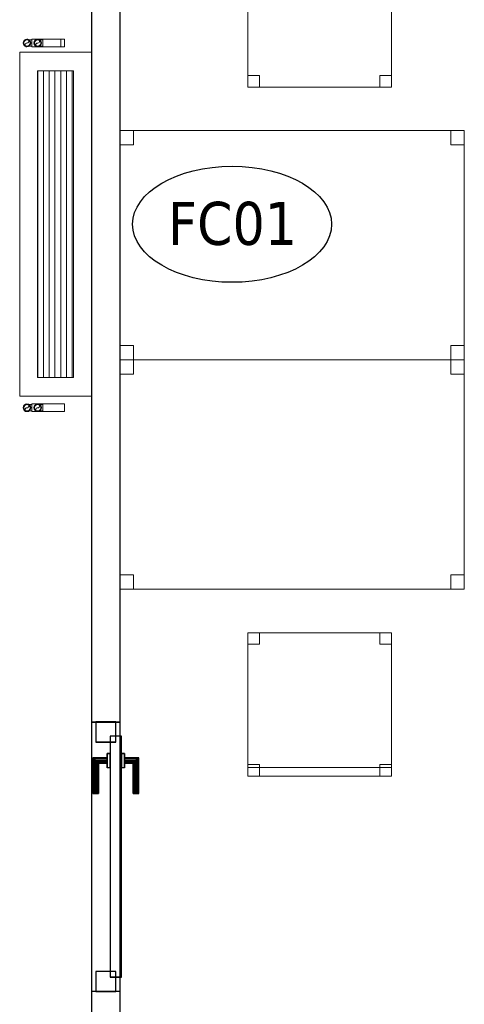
# Model space of a CAD drawing. Header units: metres. Extents: x 391.1 to 427.5, y 12.7 to 28.4.
# Tile 134 of 140: x 421.2 to 422.7, y 18.1 to 21.5. Entities that reach past the tile are written whole.
import ezdxf

# ---------------------------------------------------------------- set-up
doc = ezdxf.new("R2010")
doc.units = ezdxf.units.M
doc.layers.add('01_CARPINTERIA', color=5, linetype='Continuous', lineweight=25, true_color=0x0000ff)
for name, color, linetype, lineweight in [('02_MOBILIARIO', 7, 'Continuous', 18), ('A-DETL-____-MBND', 7, 'Continuous', 18), ('A-GENM-____-OTLN', 7, 'Continuous', 18), ('A-WALL-____-MCUT', 7, 'Continuous', 25), ('A-WALL-____-OTLN', 7, 'Continuous', 25), ('M-EQPM-___-IDEN', 7, 'Continuous', 30)]:
    doc.layers.add(name, color=color, linetype=linetype, lineweight=lineweight)
doc.styles.add('Tahoma_4', font='tahoma.ttf', dxfattribs={"height": 0.15})

# ---------------------------------------------------------------- blocks, each defined once
blk = doc.blocks.new('Family - Taula 120X80_P1-154623-04_CLI_AIGUA_P1')
at = {"layer": 'A-DETL-____-MBND', "color": 253, "true_color": 0xaaaaaa}
for p, q in [((0, 0), (0, 0.8001)), ((0, 0.8001), (1.2, 0.8001)), ((1.2, 0.8001), (0, 0.8001)), ((0, 0.8001), (0, 0)), ((0, 0.7501), (0, 0.8001)), ((0, 0.8001), (0.0464, 0.8001)), ((0.0464, 0.8001), (0, 0.8001)), ((0, 0.8001), (0, 0.7501)), ((0.0464, 0.8001), (0.0464, 0.7501)), ((0.0464, 0.7501), (0.0464, 0.8001)), ((1.1536, 0.7501), (1.1536, 0.8001)), ((1.1536, 0.8001), (1.2, 0.8001)), ((1.2, 0.8001), (1.1536, 0.8001)), ((1.1536, 0.8001), (1.1536, 0.7501)), ((1.2, 0.8001), (1.2, 0)), ((1.2, 0), (1.2, 0.8001)), ((1.2, 0.8001), (1.2, 0.7501)), ((1.2, 0.7501), (1.2, 0.8001)), ((0.0464, 0.7501), (0, 0.7501)), ((0, 0.7501), (0.0464, 0.7501)), ((1.2, 0.7501), (1.1536, 0.7501)), ((1.1536, 0.7501), (1.2, 0.7501)), ((0, 0), (0, 0.05)), ((0, 0.05), (0.0464, 0.05)), ((0.0464, 0.05), (0, 0.05)), ((0, 0.05), (0, 0)), ((0.0464, 0.05), (0.0464, 0)), ((0.0464, 0), (0.0464, 0.05)), ((1.1536, 0), (1.1536, 0.05)), ((1.1536, 0.05), (1.2, 0.05)), ((1.2, 0.05), (1.1536, 0.05)), ((1.1536, 0.05), (1.1536, 0)), ((1.2, 0.05), (1.2, 0)), ((1.2, 0), (1.2, 0.05)), ((0.0464, 0), (0, 0)), ((0, 0), (0.0464, 0)), ((1.2, 0), (0, 0)), ((0, 0), (1.2, 0)), ((1.2, 0), (1.1536, 0)), ((1.1536, 0), (1.2, 0))]:
    blk.add_line(p, q, dxfattribs=at)
blk = doc.blocks.new('Family - Cadira d_Oficina_P1-154677-04_CLI_AIGUA_P1')
at = {"layer": 'A-DETL-____-MBND', "color": 253, "true_color": 0xaaaaaa}
for p, q in [((0, 0), (0, 0.5)), ((0, 0.5), (0.5, 0.5)), ((0.5, 0.5), (0, 0.5)), ((0, 0.5), (0, 0)), ((0, 0.47), (0, 0.5)), ((0, 0.5), (0.5, 0.5)), ((0, 0.5), (0, 0.47)), ((0.5, 0.5), (0, 0.5)), ((0, 0.46), (0, 0.5)), ((0, 0.5), (0.04, 0.5)), ((0, 0.5), (0, 0.46)), ((0.04, 0.5), (0, 0.5)), ((0.04, 0.5), (0.04, 0.46)), ((0.04, 0.46), (0.04, 0.5)), ((0.46, 0.46), (0.46, 0.5)), ((0.46, 0.5), (0.5, 0.5)), ((0.46, 0.5), (0.46, 0.46)), ((0.5, 0.5), (0.46, 0.5)), ((0.5, 0.5), (0.5, 0)), ((0.5, 0), (0.5, 0.5)), ((0.5, 0.5), (0.5, 0.47)), ((0.5, 0.47), (0.5, 0.5)), ((0.5, 0.5), (0.5, 0.46)), ((0.5, 0.46), (0.5, 0.5)), ((0.5, 0.47), (0, 0.47)), ((0, 0.47), (0.5, 0.47)), ((0.04, 0.46), (0, 0.46)), ((0, 0.46), (0.04, 0.46)), ((0.5, 0.46), (0.46, 0.46)), ((0.46, 0.46), (0.5, 0.46)), ((0, 0), (0, 0.04)), ((0, 0.04), (0.04, 0.04)), ((0, 0.04), (0, 0)), ((0.04, 0.04), (0, 0.04)), ((0.04, 0.04), (0.04, 0)), ((0.04, 0), (0.04, 0.04)), ((0.46, 0), (0.46, 0.04)), ((0.46, 0.04), (0.5, 0.04)), ((0.46, 0.04), (0.46, 0)), ((0.5, 0.04), (0.46, 0.04)), ((0.5, 0.04), (0.5, 0)), ((0.5, 0), (0.5, 0.04)), ((0.04, 0), (0, 0)), ((0, 0), (0.04, 0)), ((0.5, 0), (0, 0)), ((0, 0), (0.5, 0)), ((0.46, 0), (0.5, 0)), ((0.5, 0), (0.46, 0))]:
    blk.add_line(p, q, dxfattribs=at)
blk = doc.blocks.new('Family - Mampara P1-154691-04_CLI_AIGUA_P1')
at = {"layer": 'A-WALL-____-MCUT', "color": 253, "true_color": 0xaaaaaa}
for p, q in [((4.6613, 0.1), (2.03, 0.1)), ((4.6613, 0), (4.6613, 0.1)), ((5.6013, 0.1), (5.6013, 0)), ((6.2313, 0.1), (5.6013, 0.1)), ((2.03, 0), (4.6613, 0)), ((5.6013, 0), (6.2313, 0))]:
    blk.add_line(p, q, dxfattribs=at)
at = {"layer": 'A-WALL-____-OTLN', "color": 253, "true_color": 0xaaaaaa}
for p, q in [((7.8292, 0.1), (0, 0.1)), ((5.6013, 0.1), (4.6613, 0.1)), ((4.6613, 0.1), (4.6613, 0)), ((5.6013, 0.1), (5.6013, 0)), ((0, 0), (7.8292, 0)), ((4.6613, 0), (5.6013, 0))]:
    blk.add_line(p, q, dxfattribs=at)
at = {"layer": 'A-WALL-____-OTLN', "color": 253, "lineweight": 18, "true_color": 0xaaaaaa}
blk.add_line((0, 0), (7.8292, 0), dxfattribs=at)
blk = doc.blocks.new('Family - Vano de puerta P1-154695-04_CLI_AIGUA_P1')
at = {"layer": 'A-GENM-____-OTLN', "color": 253, "true_color": 0xaaaaaa}
for p, q in [((421.507, 19.0795), (421.407, 19.0795)), ((421.407, 19.0795), (421.407, 18.1395)), ((421.407, 18.1395), (421.407, 19.0795)), ((421.407, 19.0795), (421.507, 19.0795)), ((421.507, 18.1395), (421.507, 19.0795)), ((421.507, 19.0795), (421.507, 18.1395)), ((421.407, 18.1395), (421.507, 18.1395)), ((421.407, 18.1395), (421.507, 18.1395))]:
    blk.add_line(p, q, dxfattribs=at)
blk = doc.blocks.new('Family - Cadira d_Oficina_P1-154869-04_CLI_AIGUA_P1')
at = {"layer": 'A-DETL-____-MBND', "color": 253, "true_color": 0xaaaaaa}
for p, q in [((0, 0.5), (0.04, 0.5)), ((0, 0.46), (0, 0.5)), ((0.04, 0.5), (0, 0.5)), ((0, 0.5), (0, 0.46)), ((0, 0), (0, 0.5)), ((0, 0.5), (0.5, 0.5)), ((0, 0.5), (0, 0)), ((0.5, 0.5), (0, 0.5)), ((0.04, 0.5), (0.04, 0.46)), ((0.04, 0.46), (0.04, 0.5)), ((0.46, 0.5), (0.5, 0.5)), ((0.46, 0.46), (0.46, 0.5)), ((0.5, 0.5), (0.46, 0.5)), ((0.46, 0.5), (0.46, 0.46)), ((0.5, 0.5), (0.5, 0.46)), ((0.5, 0.46), (0.5, 0.5)), ((0.5, 0.5), (0.5, 0)), ((0.5, 0), (0.5, 0.5)), ((0.04, 0.46), (0, 0.46)), ((0, 0.46), (0.04, 0.46)), ((0.5, 0.46), (0.46, 0.46)), ((0.46, 0.46), (0.5, 0.46)), ((0, 0.04), (0.04, 0.04)), ((0, 0), (0, 0.04)), ((0.04, 0.04), (0, 0.04)), ((0, 0.04), (0, 0)), ((0.04, 0.04), (0.04, 0)), ((0.04, 0), (0.04, 0.04)), ((0.46, 0.04), (0.5, 0.04)), ((0.46, 0), (0.46, 0.04)), ((0.5, 0.04), (0.46, 0.04)), ((0.46, 0.04), (0.46, 0)), ((0.5, 0.04), (0.5, 0)), ((0.5, 0), (0.5, 0.04)), ((0, 0.03), (0.5, 0.03)), ((0, 0), (0, 0.03)), ((0.5, 0.03), (0, 0.03)), ((0, 0.03), (0, 0)), ((0.5, 0), (0, 0)), ((0, 0), (0.5, 0)), ((0.04, 0), (0, 0)), ((0, 0), (0.04, 0)), ((0.5, 0), (0, 0)), ((0, 0), (0.5, 0)), ((0.46, 0), (0.5, 0)), ((0.5, 0.03), (0.5, 0)), ((0.5, 0), (0.5, 0.03)), ((0.5, 0), (0.46, 0))]:
    blk.add_line(p, q, dxfattribs=at)
blk = doc.blocks.new('Family - LONDR55-XX_ZZ-ARQ-CAA-M3D-Londres55-154934-04_CLI_AIGUA_P1')
at = {"layer": '01_CARPINTERIA', "color": 161, "true_color": 0xaaaaff}
for p, q in [((0.1263, 0.1487), (0.125, 0.15)), ((0.125, 0.15), (0.125, 0.1)), ((0.125, 0.15), (0.1263, 0.1487)), ((0.25, 0.15), (0.125, 0.15)), ((0.13, 0.145), (0.1263, 0.1487)), ((0.1263, 0.1487), (0.1263, 0.1)), ((0.1263, 0.1487), (0.1263, 0.1)), ((0.1263, 0.1487), (0.13, 0.145)), ((0.25, 0.1487), (0.1263, 0.1487)), ((0.25, 0.1487), (0.1263, 0.1487)), ((0.135, 0.14), (0.13, 0.145)), ((0.13, 0.145), (0.13, 0.1)), ((0.13, 0.145), (0.13, 0.1)), ((0.13, 0.145), (0.135, 0.14)), ((0.25, 0.145), (0.13, 0.145)), ((0.25, 0.145), (0.13, 0.145)), ((0.135, 0.1), (0.135, 0.14)), ((0.135, 0.14), (0.135, 0.1)), ((0.135, 0.14), (0.14, 0.135)), ((0.14, 0.135), (0.135, 0.14)), ((0.135, 0.14), (0.25, 0.14)), ((0.25, 0.14), (0.135, 0.14)), ((0.25, 0.1487), (0.25, 0.15)), ((0.25, 0.15), (0.25, 0.1487)), ((0.25, 0.145), (0.25, 0.1487)), ((0.25, 0.1487), (0.25, 0.145)), ((0.25, 0.145), (0.25, 0.14)), ((0.25, 0.14), (0.25, 0.145)), ((0.25, 0.14), (0.25, 0.135)), ((0.25, 0.135), (0.25, 0.14)), ((0.14, 0.135), (0.14, 0.1)), ((0.14, 0.135), (0.1437, 0.1313)), ((0.1437, 0.1313), (0.14, 0.135)), ((0.14, 0.135), (0.14, 0.1)), ((0.25, 0.135), (0.14, 0.135)), ((0.25, 0.135), (0.14, 0.135)), ((0.1437, 0.1313), (0.1437, 0.1)), ((0.1437, 0.1313), (0.145, 0.13)), ((0.145, 0.13), (0.1437, 0.1313)), ((0.1437, 0.1313), (0.1437, 0.1)), ((0.25, 0.1313), (0.1437, 0.1313)), ((0.25, 0.1313), (0.1437, 0.1313)), ((0.145, 0.13), (0.145, 0.1)), ((0.25, 0.13), (0.145, 0.13)), ((0.25, 0.135), (0.25, 0.1313)), ((0.25, 0.1313), (0.25, 0.135)), ((0.25, 0.1313), (0.25, 0.13)), ((0.25, 0.13), (0.25, 0.1313)), ((0.07, 0.07), (0, 0.07)), ((0, 0.07), (0, 0)), ((0.07, 0.07), (0, 0.07)), ((0, 0.07), (0, 0)), ((0.89, 0.09), (0.05, 0.09)), ((0.05, 0.09), (0.05, 0.05)), ((0.89, 0.09), (0.05, 0.09)), ((0.05, 0.09), (0.05, 0.05)), ((0.07, 0), (0.07, 0.07)), ((0.07, 0.07), (0.07, 0)), ((0.16, 0.1), (0.11, 0.1)), ((0.11, 0.1), (0.16, 0.1)), ((0.11, 0.1), (0.11, 0.09)), ((0.11, 0.09), (0.11, 0.1)), ((0.16, 0.09), (0.11, 0.09)), ((0.11, 0.09), (0.16, 0.09)), ((0.1263, 0.1), (0.125, 0.1)), ((0.125, 0.1), (0.1263, 0.1)), ((0.13, 0.1), (0.1263, 0.1)), ((0.1263, 0.1), (0.13, 0.1)), ((0.135, 0.1), (0.13, 0.1)), ((0.13, 0.1), (0.135, 0.1)), ((0.14, 0.1), (0.135, 0.1)), ((0.135, 0.1), (0.14, 0.1)), ((0.14, 0.1), (0.1437, 0.1)), ((0.1437, 0.1), (0.14, 0.1)), ((0.1437, 0.1), (0.145, 0.1)), ((0.145, 0.1), (0.1437, 0.1)), ((0.16, 0.1), (0.16, 0.09)), ((0.16, 0.1), (0.16, 0.09)), ((0.94, 0.07), (0.87, 0.07)), ((0.87, 0.07), (0.87, 0)), ((0.94, 0.07), (0.87, 0.07)), ((0.87, 0.07), (0.87, 0)), ((0.89, 0.05), (0.89, 0.09)), ((0.89, 0.09), (0.89, 0.05)), ((0.94, 0), (0.94, 0.07)), ((0.94, 0.07), (0.94, 0)), ((0.05, 0.05), (0.89, 0.05)), ((0.05, 0.05), (0.89, 0.05)), ((0.11, 0.05), (0.16, 0.05)), ((0.16, 0.05), (0.11, 0.05)), ((0.11, 0.05), (0.11, 0.04)), ((0.11, 0.04), (0.11, 0.05)), ((0.11, 0.04), (0.16, 0.04)), ((0.16, 0.04), (0.11, 0.04)), ((0.1263, 0.04), (0.125, 0.04)), ((0.125, 0.04), (0.1263, 0.04)), ((0.125, 0.04), (0.125, -0.01)), ((0.13, 0.04), (0.1263, 0.04)), ((0.1263, 0.04), (0.13, 0.04)), ((0.1263, 0.04), (0.1263, -0.0087)), ((0.1263, 0.04), (0.1263, -0.0087)), ((0.13, 0.04), (0.135, 0.04)), ((0.135, 0.04), (0.13, 0.04)), ((0.13, 0.04), (0.13, -0.005)), ((0.13, 0.04), (0.13, -0.005)), ((0.135, 0.04), (0.14, 0.04)), ((0.14, 0.04), (0.135, 0.04)), ((0.135, 0), (0.135, 0.04)), ((0.135, 0.04), (0.135, 0)), ((0.14, 0.04), (0.1437, 0.04)), ((0.1437, 0.04), (0.14, 0.04)), ((0.14, 0.04), (0.14, 0.005)), ((0.14, 0.04), (0.14, 0.005)), ((0.1437, 0.04), (0.145, 0.04)), ((0.145, 0.04), (0.1437, 0.04)), ((0.1437, 0.04), (0.1437, 0.0087)), ((0.1437, 0.04), (0.1437, 0.0087)), ((0.145, 0.04), (0.145, 0.01)), ((0.16, 0.05), (0.16, 0.04)), ((0.16, 0.05), (0.16, 0.04)), ((0, 0), (0.07, 0)), ((0, 0), (0.07, 0)), ((0.135, 0), (0.13, -0.005)), ((0.14, 0.005), (0.135, 0)), ((0.135, 0), (0.14, 0.005)), ((0.25, 0), (0.135, 0)), ((0.135, 0), (0.25, 0)), ((0.1437, 0.0087), (0.14, 0.005)), ((0.14, 0.005), (0.1437, 0.0087)), ((0.14, 0.005), (0.25, 0.005)), ((0.14, 0.005), (0.25, 0.005)), ((0.145, 0.01), (0.1437, 0.0087)), ((0.1437, 0.0087), (0.145, 0.01)), ((0.1437, 0.0087), (0.25, 0.0087)), ((0.1437, 0.0087), (0.25, 0.0087)), ((0.145, 0.01), (0.25, 0.01)), ((0.25, 0.0087), (0.25, 0.01)), ((0.25, 0.01), (0.25, 0.0087)), ((0.25, 0.005), (0.25, 0.0087)), ((0.25, 0.0087), (0.25, 0.005)), ((0.25, 0.005), (0.25, 0)), ((0.25, 0), (0.25, 0.005)), ((0.25, 0), (0.25, -0.005)), ((0.25, -0.005), (0.25, 0)), ((0.87, 0), (0.94, 0)), ((0.87, 0), (0.94, 0)), ((0.125, -0.01), (0.1263, -0.0087)), ((0.1263, -0.0087), (0.125, -0.01)), ((0.125, -0.01), (0.25, -0.01)), ((0.1263, -0.0087), (0.13, -0.005)), ((0.13, -0.005), (0.1263, -0.0087)), ((0.1263, -0.0087), (0.25, -0.0087)), ((0.1263, -0.0087), (0.25, -0.0087)), ((0.13, -0.005), (0.135, 0)), ((0.13, -0.005), (0.25, -0.005)), ((0.13, -0.005), (0.25, -0.005)), ((0.25, -0.005), (0.25, -0.0087)), ((0.25, -0.0087), (0.25, -0.005)), ((0.25, -0.0087), (0.25, -0.01)), ((0.25, -0.01), (0.25, -0.0087))]:
    blk.add_line(p, q, dxfattribs=at)
blk = doc.blocks.new('Family - Porta P1-154935-04_CLI_AIGUA_P1')
blk.add_blockref('Family - LONDR55-XX_ZZ-ARQ-CAA-M3D-Londres55-154934-04_CLI_AIGUA_P1', (0, 0))
blk = doc.blocks.new('Family - Taula 120X80_P1-155053-04_CLI_AIGUA_P1')
at = {"layer": 'A-DETL-____-MBND', "color": 253, "true_color": 0xaaaaaa}
for p, q in [((0, 0.8001), (1.2, 0.8001)), ((0, 0), (0, 0.8001)), ((1.2, 0.8001), (0, 0.8001)), ((0, 0.8001), (0, 0)), ((0, 0.8001), (0.0464, 0.8001)), ((0, 0.7501), (0, 0.8001)), ((0.0464, 0.8001), (0, 0.8001)), ((0, 0.8001), (0, 0.7501)), ((0.0464, 0.8001), (0.0464, 0.7501)), ((0.0464, 0.7501), (0.0464, 0.8001)), ((1.1536, 0.8001), (1.2, 0.8001)), ((1.1536, 0.7501), (1.1536, 0.8001)), ((1.2, 0.8001), (1.1536, 0.8001)), ((1.1536, 0.8001), (1.1536, 0.7501)), ((1.2, 0.8001), (1.2, 0.7501)), ((1.2, 0.7501), (1.2, 0.8001)), ((1.2, 0.8001), (1.2, 0)), ((1.2, 0), (1.2, 0.8001)), ((0.0464, 0.7501), (0, 0.7501)), ((0, 0.7501), (0.0464, 0.7501)), ((1.2, 0.7501), (1.1536, 0.7501)), ((1.1536, 0.7501), (1.2, 0.7501)), ((0, 0.05), (0.0464, 0.05)), ((0, 0), (0, 0.05)), ((0.0464, 0.05), (0, 0.05)), ((0, 0.05), (0, 0)), ((0.0464, 0.05), (0.0464, 0)), ((0.0464, 0), (0.0464, 0.05)), ((1.1536, 0.05), (1.2, 0.05)), ((1.1536, 0), (1.1536, 0.05)), ((1.2, 0.05), (1.1536, 0.05)), ((1.1536, 0.05), (1.1536, 0)), ((1.2, 0.05), (1.2, 0)), ((1.2, 0), (1.2, 0.05)), ((0.0464, 0), (0, 0)), ((1.2, 0), (0, 0)), ((0, 0), (1.2, 0)), ((1.1536, 0), (1.2, 0)), ((0, 0), (0.0464, 0)), ((1.2, 0), (1.1536, 0))]:
    blk.add_line(p, q, dxfattribs=at)
blk = doc.blocks.new('LONDR55-XX_ZZ-ARQ-CAA-M3D-Londres55_ifc-1-04_CLI_AIGUA_P1')
at = {"layer": '01_CARPINTERIA', "color": 253, "lineweight": 18, "true_color": 0xaaaaaa, "rotation": 270}
blk.add_blockref('Family - Porta P1-154935-04_CLI_AIGUA_P1', (421.422, 19.0795), dxfattribs=at)
at = {"layer": '02_MOBILIARIO', "color": 253, "lineweight": 18, "true_color": 0xaaaaaa}
for name, p in [('Family - Cadira d_Oficina_P1-154677-04_CLI_AIGUA_P1', (421.9527, 21.2948)), ('Family - Taula 120X80_P1-155053-04_CLI_AIGUA_P1', (421.507, 20.3428)), ('Family - Taula 120X80_P1-154623-04_CLI_AIGUA_P1', (421.507, 19.5428)), ('Family - Cadira d_Oficina_P1-154869-04_CLI_AIGUA_P1', (421.9527, 18.8908))]:
    blk.add_blockref(name, p, dxfattribs=at)
at = {"layer": 'A-GENM-____-OTLN', "color": 253, "lineweight": 18, "true_color": 0xaaaaaa}
blk.add_blockref('Family - Vano de puerta P1-154695-04_CLI_AIGUA_P1', (0, 0), dxfattribs=at)
at = {"layer": 'A-WALL-____-OTLN', "color": 253, "lineweight": 18, "true_color": 0xaaaaaa, "rotation": 269.9999999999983}
blk.add_blockref('Family - Mampara P1-154691-04_CLI_AIGUA_P1', (421.407, 23.7407), dxfattribs=at)
blk = doc.blocks.new('ZYR_03_04_03 Fancoil terra - FC01_630_-V10-04_CLI_AIGUA_P1')
at = {"layer": 'A-DETL-____-MBND', "true_color": 0xff00ff}
h = blk.add_hatch(dxfattribs=at)
h.set_pattern_fill('FP_1', color=6, style=0, pattern_type=2)
h.set_pattern_definition([(0, (0, 0), (0, 0.02), [])])
h.paths.add_polyline_path([(0.535, 0.0625), (-0.535, 0.0625), (-0.535, -0.0625), (0.535, -0.0625)])
at = {"layer": 'A-DETL-____-MBND', "color": 6, "true_color": 0xff00ff}
for p, q in [((0.6, 0.125), (-0.6, 0.125)), ((-0.6, 0.125), (-0.6, -0.125)), ((-0.6, -0.125), (-0.6, 0.125)), ((-0.6, 0.125), (0.6, 0.125)), ((0.6, 0.125), (-0.6, 0.125)), ((-0.6, 0.125), (-0.6, -0.125)), ((-0.6, -0.125), (-0.6, 0.125)), ((-0.6, 0.125), (0.6, 0.125)), ((0.6, -0.125), (0.6, 0.125)), ((0.6, 0.125), (0.6, -0.125)), ((0.6, -0.125), (0.6, 0.125)), ((0.6, 0.125), (0.6, -0.125)), ((-0.535, -0.0625), (-0.535, 0.0625)), ((-0.535, 0.0625), (0.535, 0.0625)), ((0.535, 0.0625), (0.535, -0.0625)), ((0.535, -0.0625), (-0.535, -0.0625)), ((-0.6, -0.125), (0.6, -0.125)), ((0.6, -0.125), (-0.6, -0.125)), ((-0.6, -0.125), (0.6, -0.125)), ((0.6, -0.125), (-0.6, -0.125)), ((0.535, -0.125), (-0.535, -0.125)), ((-0.535, -0.125), (0.535, -0.125))]:
    blk.add_line(p, q, dxfattribs=at)
blk = doc.blocks.new('M_Codo - Genérico - Estándar-V14-04_CLI_AIGUA_P1')
at = {"layer": 'A-DETL-____-MBND', "color": 145, "true_color": 0x527ca5}
for p, q in [((421.1998, 20.1757), (421.1998, 20.1868)), ((421.1998, 20.1646), (421.1998, 20.1757))]:
    blk.add_line(p, q, dxfattribs=at)
at = {"layer": 'A-DETL-____-MBND', "color": 145, "true_color": 0x527ca5, "flags": 128}
for points in [[(421.1998, 20.1868), (421.1991, 20.1868), (421.1984, 20.1868), (421.1977, 20.1868), (421.197, 20.1868), (421.1963, 20.1868), (421.1956, 20.1868), (421.1949, 20.1868), (421.1943, 20.1868), (421.1936, 20.1868), (421.193, 20.1868), (421.1923, 20.1868), (421.1917, 20.1868), (421.1911, 20.1868), (421.1905, 20.1868), (421.1899, 20.1868), (421.1893, 20.1868), (421.1888, 20.1868), (421.1883, 20.1868), (421.1877, 20.1868), (421.1872, 20.1868), (421.1868, 20.1868), (421.1863, 20.1868), (421.1859, 20.1868), (421.1855, 20.1868), (421.1851, 20.1868), (421.1847, 20.1868), (421.1844, 20.1868), (421.184, 20.1868), (421.1838, 20.1868), (421.1835, 20.1868), (421.1833, 20.1868), (421.183, 20.1868), (421.1828, 20.1868), (421.1827, 20.1868), (421.1826, 20.1868), (421.1825, 20.1868), (421.1824, 20.1868), (421.1823, 20.1868), (421.1823, 20.1868)], [(421.1823, 20.1646), (421.1823, 20.1646), (421.1824, 20.1646), (421.1824, 20.1646), (421.1825, 20.1646), (421.1827, 20.1646), (421.1828, 20.1646), (421.183, 20.1646), (421.1832, 20.1646), (421.1834, 20.1646), (421.1837, 20.1646), (421.184, 20.1646), (421.1843, 20.1646), (421.1846, 20.1646), (421.185, 20.1646), (421.1854, 20.1646), (421.1858, 20.1646), (421.1862, 20.1646), (421.1866, 20.1646), (421.1871, 20.1646), (421.1876, 20.1646), (421.1881, 20.1646), (421.1886, 20.1646), (421.1892, 20.1646), (421.1898, 20.1646), (421.1903, 20.1646), (421.1909, 20.1646), (421.1915, 20.1646), (421.1922, 20.1646), (421.1928, 20.1646), (421.1934, 20.1646), (421.1941, 20.1646), (421.1948, 20.1646), (421.1954, 20.1646), (421.1961, 20.1646), (421.1968, 20.1646), (421.1975, 20.1646), (421.1982, 20.1646), (421.1989, 20.1646), (421.1996, 20.1646), (421.1998, 20.1646)]]:
    blk.add_lwpolyline(points, dxfattribs=at)
at = {"layer": 'A-DETL-____-MBND', "color": 145, "true_color": 0x527ca5}
for start, end in [(0, 180), (180, 0)]:
    blk.add_arc((421.1823, 20.1757), 0.0111, start, end, dxfattribs=at)
blk = doc.blocks.new('M_Codo - Genérico - Estándar-V11-04_CLI_AIGUA_P1')
at = {"layer": 'A-DETL-____-MBND', "color": 175, "true_color": 0x5046b4}
for p, q in [((400.2303, 21.9558), (400.2194, 21.9579)), ((400.2412, 21.9536), (400.2303, 21.9558))]:
    blk.add_line(p, q, dxfattribs=at)
at = {"layer": 'A-DETL-____-MBND', "color": 175, "true_color": 0x5046b4, "flags": 128}
for points in [[(400.2194, 21.9579), (400.2192, 21.9573), (400.2191, 21.9566), (400.219, 21.9559), (400.2188, 21.9552), (400.2187, 21.9545), (400.2186, 21.9539), (400.2184, 21.9532), (400.2183, 21.9526), (400.2182, 21.9519), (400.2181, 21.9513), (400.2179, 21.9506), (400.2178, 21.95), (400.2177, 21.9494), (400.2176, 21.9488), (400.2175, 21.9483), (400.2173, 21.9477), (400.2172, 21.9472), (400.2171, 21.9466), (400.217, 21.9461), (400.2169, 21.9457), (400.2168, 21.9452), (400.2168, 21.9447), (400.2167, 21.9443), (400.2166, 21.9439), (400.2165, 21.9435), (400.2164, 21.9432), (400.2164, 21.9428), (400.2163, 21.9425), (400.2163, 21.9422), (400.2162, 21.942), (400.2162, 21.9417), (400.2161, 21.9415), (400.2161, 21.9414), (400.2161, 21.9412), (400.216, 21.9411), (400.216, 21.941), (400.216, 21.9409), (400.216, 21.9408), (400.216, 21.9408)], [(400.2378, 21.9365), (400.2378, 21.9365), (400.2378, 21.9365), (400.2378, 21.9366), (400.2378, 21.9367), (400.2378, 21.9368), (400.2379, 21.937), (400.2379, 21.9372), (400.2379, 21.9374), (400.238, 21.9376), (400.238, 21.9378), (400.2381, 21.9381), (400.2382, 21.9384), (400.2382, 21.9388), (400.2383, 21.9391), (400.2384, 21.9395), (400.2384, 21.9399), (400.2385, 21.9403), (400.2386, 21.9407), (400.2387, 21.9412), (400.2388, 21.9417), (400.2389, 21.9422), (400.239, 21.9427), (400.2391, 21.9432), (400.2392, 21.9438), (400.2393, 21.9444), (400.2395, 21.945), (400.2396, 21.9455), (400.2397, 21.9462), (400.2398, 21.9468), (400.2399, 21.9474), (400.2401, 21.9481), (400.2402, 21.9487), (400.2403, 21.9494), (400.2405, 21.95), (400.2406, 21.9507), (400.2407, 21.9514), (400.2409, 21.9521), (400.241, 21.9528), (400.2411, 21.9534), (400.2412, 21.9536)]]:
    blk.add_lwpolyline(points, dxfattribs=at)
at = {"layer": 'A-DETL-____-MBND', "color": 175, "true_color": 0x5046b4}
for start, end in [(78.7863, 258.7863), (258.7863, 78.7863)]:
    blk.add_arc((400.2269, 21.9387), 0.0111, start, end, dxfattribs=at)
blk = doc.blocks.new('M_Codo - Genérico - Estándar-V13-04_CLI_AIGUA_P1')
at = {"layer": 'A-DETL-____-MBND', "color": 31, "true_color": 0xffbe82}
for p, q in [((400.4546, 23.1765), (400.4655, 23.1744)), ((400.4655, 23.1744), (400.4764, 23.1722))]:
    blk.add_line(p, q, dxfattribs=at)
at = {"layer": 'A-DETL-____-MBND', "color": 31, "true_color": 0xffbe82, "flags": 128}
for points in [[(400.458, 23.1937), (400.458, 23.1936), (400.458, 23.1936), (400.458, 23.1935), (400.4579, 23.1934), (400.4579, 23.1933), (400.4579, 23.1932), (400.4579, 23.193), (400.4578, 23.1928), (400.4578, 23.1926), (400.4577, 23.1923), (400.4577, 23.192), (400.4576, 23.1917), (400.4575, 23.1914), (400.4575, 23.191), (400.4574, 23.1907), (400.4573, 23.1903), (400.4572, 23.1899), (400.4571, 23.1894), (400.4571, 23.1889), (400.457, 23.1885), (400.4569, 23.188), (400.4568, 23.1874), (400.4566, 23.1869), (400.4565, 23.1864), (400.4564, 23.1858), (400.4563, 23.1852), (400.4562, 23.1846), (400.4561, 23.184), (400.4559, 23.1834), (400.4558, 23.1827), (400.4557, 23.1821), (400.4556, 23.1814), (400.4554, 23.1808), (400.4553, 23.1801), (400.4552, 23.1794), (400.455, 23.1788), (400.4549, 23.1781), (400.4548, 23.1774), (400.4546, 23.1767), (400.4546, 23.1765)], [(400.4764, 23.1722), (400.4765, 23.1729), (400.4767, 23.1736), (400.4768, 23.1743), (400.4769, 23.1749), (400.4771, 23.1756), (400.4772, 23.1763), (400.4773, 23.1769), (400.4775, 23.1776), (400.4776, 23.1782), (400.4777, 23.1789), (400.4778, 23.1795), (400.478, 23.1801), (400.4781, 23.1807), (400.4782, 23.1813), (400.4783, 23.1819), (400.4784, 23.1824), (400.4785, 23.183), (400.4786, 23.1835), (400.4787, 23.184), (400.4788, 23.1845), (400.4789, 23.185), (400.479, 23.1854), (400.4791, 23.1858), (400.4792, 23.1862), (400.4793, 23.1866), (400.4793, 23.187), (400.4794, 23.1873), (400.4794, 23.1876), (400.4795, 23.1879), (400.4796, 23.1882), (400.4796, 23.1884), (400.4796, 23.1886), (400.4797, 23.1888), (400.4797, 23.189), (400.4797, 23.1891), (400.4798, 23.1892), (400.4798, 23.1893), (400.4798, 23.1893), (400.4798, 23.1893)]]:
    blk.add_lwpolyline(points, dxfattribs=at)
at = {"layer": 'A-DETL-____-MBND', "color": 31, "true_color": 0xffbe82}
for start, end in [(78.7863, 258.7863), (258.7863, 78.7863)]:
    blk.add_arc((400.4689, 23.1915), 0.0111, start, end, dxfattribs=at)
blk = doc.blocks.new('M_Codo - Genérico - Estándar-V12-04_CLI_AIGUA_P1')
at = {"layer": 'A-DETL-____-MBND', "color": 30, "true_color": 0xff7f00}
for p, q in [((400.3703, 23.1933), (400.3812, 23.1911)), ((400.3812, 23.1911), (400.3921, 23.1889))]:
    blk.add_line(p, q, dxfattribs=at)
at = {"layer": 'A-DETL-____-MBND', "color": 30, "true_color": 0xff7f00, "flags": 128}
for points in [[(400.3737, 23.2104), (400.3737, 23.2104), (400.3737, 23.2103), (400.3736, 23.2103), (400.3736, 23.2102), (400.3736, 23.21), (400.3736, 23.2099), (400.3735, 23.2097), (400.3735, 23.2095), (400.3734, 23.2093), (400.3734, 23.209), (400.3733, 23.2087), (400.3733, 23.2084), (400.3732, 23.2081), (400.3731, 23.2078), (400.3731, 23.2074), (400.373, 23.207), (400.3729, 23.2066), (400.3728, 23.2061), (400.3727, 23.2057), (400.3726, 23.2052), (400.3725, 23.2047), (400.3724, 23.2042), (400.3723, 23.2036), (400.3722, 23.2031), (400.3721, 23.2025), (400.372, 23.2019), (400.3719, 23.2013), (400.3717, 23.2007), (400.3716, 23.2001), (400.3715, 23.1995), (400.3714, 23.1988), (400.3712, 23.1982), (400.3711, 23.1975), (400.371, 23.1968), (400.3708, 23.1962), (400.3707, 23.1955), (400.3706, 23.1948), (400.3704, 23.1941), (400.3703, 23.1934), (400.3703, 23.1933)], [(400.3921, 23.1889), (400.3922, 23.1896), (400.3923, 23.1903), (400.3925, 23.191), (400.3926, 23.1917), (400.3927, 23.1923), (400.3929, 23.193), (400.393, 23.1937), (400.3931, 23.1943), (400.3933, 23.195), (400.3934, 23.1956), (400.3935, 23.1962), (400.3936, 23.1968), (400.3938, 23.1974), (400.3939, 23.198), (400.394, 23.1986), (400.3941, 23.1992), (400.3942, 23.1997), (400.3943, 23.2002), (400.3944, 23.2007), (400.3945, 23.2012), (400.3946, 23.2017), (400.3947, 23.2021), (400.3948, 23.2026), (400.3948, 23.203), (400.3949, 23.2033), (400.395, 23.2037), (400.3951, 23.204), (400.3951, 23.2043), (400.3952, 23.2046), (400.3952, 23.2049), (400.3953, 23.2051), (400.3953, 23.2053), (400.3954, 23.2055), (400.3954, 23.2057), (400.3954, 23.2058), (400.3954, 23.2059), (400.3954, 23.206), (400.3955, 23.206), (400.3955, 23.2061)]]:
    blk.add_lwpolyline(points, dxfattribs=at)
at = {"layer": 'A-DETL-____-MBND', "color": 30, "true_color": 0xff7f00}
for start, end in [(78.7863, 258.7863), (258.7863, 78.7863)]:
    blk.add_arc((400.3846, 23.2082), 0.0111, start, end, dxfattribs=at)
blk = doc.blocks.new('ZYR_00_01 Equips Mecanics - 3 mm-758331-04_CLI_AIGUA_P1')
at = {"layer": 'M-EQPM-___-IDEN'}
blk.add_ellipse((0, 0), major_axis=(-0.006941, 0), ratio=0.583581, dxfattribs=at)

msp = doc.modelspace()

# ---------------------------------------------------------------- linework, layer by layer
at = {"layer": 'A-DETL-____-MBND', "color": 30, "true_color": 0xff7f00}
for p, q in [((421.2998, 21.4619), (421.1998, 21.4619)), ((421.1998, 21.4619), (421.1998, 21.4352)), ((421.2998, 21.4352), (421.2998, 21.4619)), ((421.1998, 21.4352), (421.2998, 21.4352))]:
    msp.add_line(p, q, dxfattribs=at)
at = {"layer": 'A-DETL-____-MBND', "color": 31, "true_color": 0xffbe82}
for p, q in [((421.2373, 21.4619), (421.2373, 21.4352)), ((421.3131, 21.4619), (421.2998, 21.4619)), ((421.3131, 21.4352), (421.3131, 21.4619)), ((421.2998, 21.4352), (421.3131, 21.4352))]:
    msp.add_line(p, q, dxfattribs=at)
at = {"layer": 'A-DETL-____-MBND', "color": 145, "true_color": 0x527ca5}
for p, q in [((421.2373, 20.189), (421.1998, 20.189)), ((421.1998, 20.189), (421.1998, 20.1623)), ((421.3131, 20.1623), (421.3131, 20.189)), ((421.1998, 20.1623), (421.2373, 20.1623))]:
    msp.add_line(p, q, dxfattribs=at)
at = {"layer": 'A-DETL-____-MBND', "color": 175, "true_color": 0x5046b4}
for p, q in [((421.3131, 20.189), (421.2373, 20.189)), ((421.2373, 20.189), (421.2373, 20.1623)), ((421.2373, 20.1623), (421.3131, 20.1623))]:
    msp.add_line(p, q, dxfattribs=at)
at = {"layer": 'A-DETL-____-MBND', "color": 30, "true_color": 0xff7f00}
for centre, radius, start, end in [((421.1823, 21.4485), 0.0134, 0, 180), ((421.1823, 21.4485), 0.0134, 180, 0), ((421.1823, 21.4418), 0.00667, 90, 270), ((421.1823, 21.4552), 0.00668, 270, 90)]:
    msp.add_arc(centre, radius, start, end, dxfattribs=at)
at = {"layer": 'A-DETL-____-MBND', "color": 31, "true_color": 0xffbe82}
for centre, radius, start, end in [((421.2198, 21.4485), 0.0134, 0, 180), ((421.2198, 21.4485), 0.0134, 180, 0), ((421.2198, 21.4418), 0.00668, 90, 270), ((421.2198, 21.4552), 0.00668, 270, 90)]:
    msp.add_arc(centre, radius, start, end, dxfattribs=at)
at = {"layer": 'A-DETL-____-MBND', "color": 145, "true_color": 0x527ca5}
for centre, radius, start, end in [((421.1823, 20.1757), 0.0134, 0, 180), ((421.1823, 20.1757), 0.0134, 180, 0), ((421.1823, 20.169), 0.00667, 90, 270), ((421.1823, 20.1823), 0.00668, 270, 90)]:
    msp.add_arc(centre, radius, start, end, dxfattribs=at)
at = {"layer": 'A-DETL-____-MBND', "color": 175, "true_color": 0x5046b4}
for centre, radius, start, end in [((421.2198, 20.1757), 0.0134, 0, 180), ((421.2198, 20.1757), 0.0134, 180, 0), ((421.2198, 20.169), 0.00668, 90, 270), ((421.2198, 20.1823), 0.00668, 270, 90)]:
    msp.add_arc(centre, radius, start, end, dxfattribs=at)

# ---------------------------------------------------------------- block references
at = {"lineweight": 5}
msp.add_blockref('LONDR55-XX_ZZ-ARQ-CAA-M3D-Londres55_ifc-1-04_CLI_AIGUA_P1', (0, 0), dxfattribs=at)
at = {"layer": 'A-DETL-____-MBND', "color": 30, "true_color": 0xff7f00, "rotation": 101.2136645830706}
msp.add_blockref('M_Codo - Genérico - Estándar-V12-04_CLI_AIGUA_P1', (521.8096, -366.779), dxfattribs=at)
at = {"layer": 'A-DETL-____-MBND', "color": 31, "true_color": 0xffbe82, "rotation": 101.2136645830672}
msp.add_blockref('M_Codo - Genérico - Estándar-V13-04_CLI_AIGUA_P1', (521.8471, -366.8649), dxfattribs=at)
at = {"layer": 'A-DETL-____-MBND', "color": 6, "true_color": 0xff00ff, "rotation": 270.0000000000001}
msp.add_blockref('ZYR_03_04_03 Fancoil terra - FC01_630_-V10-04_CLI_AIGUA_P1', (421.282, 20.8161), dxfattribs=at)
at = {"layer": 'A-DETL-____-MBND', "color": 145, "true_color": 0x527ca5}
msp.add_blockref('M_Codo - Genérico - Estándar-V14-04_CLI_AIGUA_P1', (0, 0), dxfattribs=at)
at = {"layer": 'A-DETL-____-MBND', "color": 175, "true_color": 0x5046b4, "rotation": 281.2136645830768}
msp.add_blockref('M_Codo - Genérico - Estándar-V11-04_CLI_AIGUA_P1', (321.8685, 408.4954), dxfattribs=at)
at = {"layer": 'M-EQPM-___-IDEN', "xscale": 49.99999999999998, "yscale": 49.99999999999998, "zscale": 49.99999999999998}
msp.add_blockref('ZYR_00_01 Equips Mecanics - 3 mm-758331-04_CLI_AIGUA_P1', (421.8974, 20.8161), dxfattribs=at)

# ---------------------------------------------------------------- texts
at = {"layer": 'M-EQPM-___-IDEN', "insert": (421.6737, 20.8943), "char_height": 0.15, "width": 0.541139, "attachment_point": 1, "style": 'Tahoma_4'}
msp.add_mtext('FC01', dxfattribs=at)

doc.saveas('drawing.dxf')
